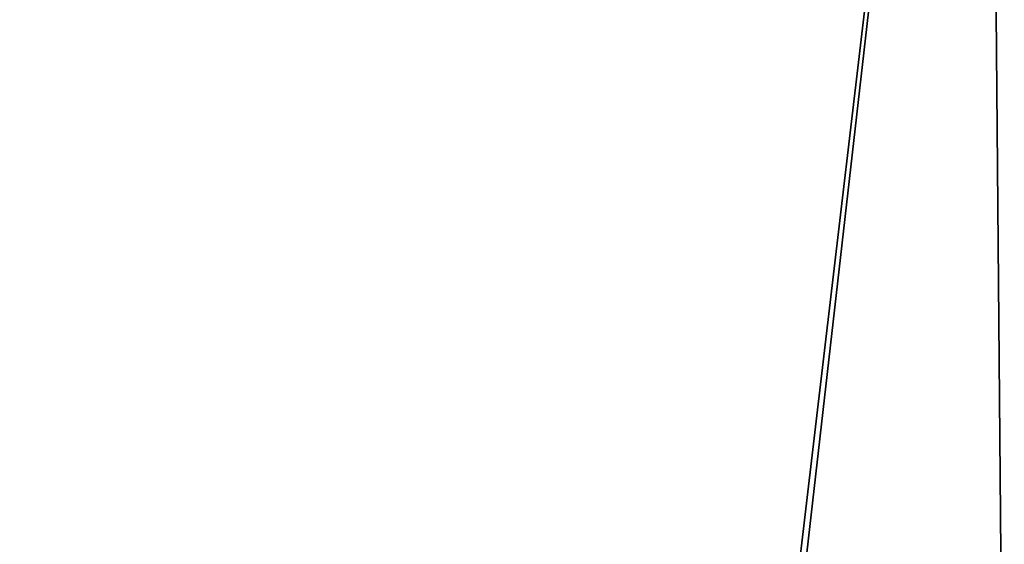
# Model space of a CAD drawing. Header units: millimetres. Extents: x -125 to 125, y -4 to 54.
# Tile 255 of 256: x 98 to 125, y 11 to 25. Entities that reach past the tile are written whole.
import ezdxf

# ---------------------------------------------------------------- set-up
doc = ezdxf.new("R2010")
doc.units = ezdxf.units.MM
doc.header["$LTSCALE"] = 65.185185
for name, color, linetype in [('3', 7, 'CONTINUOUS'), ('4', 7, 'CONTINUOUS'), ('5', 7, 'CONTINUOUS')]:
    doc.layers.add(name, color=color, linetype=linetype)

msp = doc.modelspace()

# ---------------------------------------------------------------- linework, layer by layer
at = {"layer": '3', "color": 7, "linetype": 'Continuous', "true_color": 0xf9fafd}
for points in [[(-124.537, 53, 124.537), (-125, 0, 125), (112, 0, 125), (-124.537, 53, 124.537)], [(124.537, 53, 124.537), (-124.537, 53, 124.537), (118.413, 1, 124.991), (124.537, 53, 124.537)], [(118.413, 1, 124.991), (-124.537, 53, 124.537), (112.087, 1, 124.991), (118.413, 1, 124.991)], [(112.087, 1, 124.991), (-124.537, 53, 124.537), (112, 0, 125), (112.087, 1, 124.991)], [(124.537, 53, 124.537), (118.413, 1, 124.991), (118.5, 0, 125), (124.537, 53, 124.537)], [(125, 0, 125), (124.537, 53, 124.537), (118.5, 0, 125), (125, 0, 125)]]:
    msp.add_3dface(points, dxfattribs=at)
at = {"layer": '4', "color": 7, "linetype": 'Continuous', "true_color": 0xf9fafd}
for points in [[(124.537, 53, -124.537), (124.537, 53, 124.537), (125, 0, -125), (124.537, 53, -124.537)], [(124.537, 53, 124.537), (125, 0, 125), (125, 0, -125), (124.537, 53, 124.537)]]:
    msp.add_3dface(points, dxfattribs=at)
at = {"layer": '5', "color": 7, "linetype": 'Continuous', "true_color": 0xf9fafd}
for points in [[(-124.537, 53, -124.537), (124.537, 53, -124.537), (-118.413, 1, -124.991), (-124.537, 53, -124.537)], [(-118.413, 1, -124.991), (124.537, 53, -124.537), (-112.087, 1, -124.991), (-118.413, 1, -124.991)], [(-112.087, 1, -124.991), (124.537, 53, -124.537), (-112, 0, -125), (-112.087, 1, -124.991)], [(124.537, 53, -124.537), (125, 0, -125), (-112, 0, -125), (124.537, 53, -124.537)]]:
    msp.add_3dface(points, dxfattribs=at)

doc.saveas('drawing.dxf')
